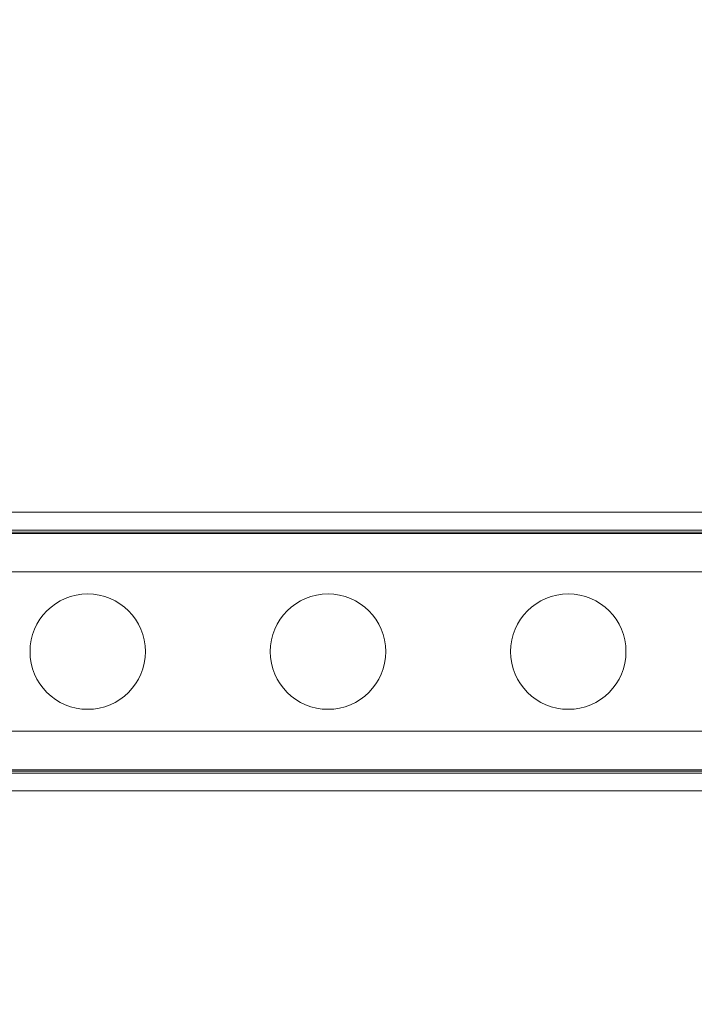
# Model space of a CAD drawing. Header units: inches. Extents: x 0.54 to 10.46, y 0.74 to 7.76.
# Tile 5 of 78: x 2.37 to 2.95, y 3.3 to 4.16. Entities that reach past the tile are written whole.
import ezdxf

# ---------------------------------------------------------------- set-up
doc = ezdxf.new("R2010")
doc.units = ezdxf.units.IN
doc.header["$MEASUREMENT"] = 0
doc.layers.add('BG', color=7, linetype='Continuous')
doc.layers.add('MCG-INT-4FT', color=7, linetype='Continuous')

# ---------------------------------------------------------------- blocks, each defined once
blk = doc.blocks.new('block 3')
at = {"layer": 'BG', "true_color": 0xffffff}
h = blk.add_hatch(color=7, dxfattribs=at)
h.dxf.hatch_style = 2
edge = h.paths.add_edge_path()
edge.add_spline(control_points=[(10.29599, 0.90612), (10.29599, 0.90612), (0.87112, 0.90612), (0.87112, 0.90612), (0.87016, 0.90612), (0.86938, 0.90689), (0.86938, 0.90785), (0.86938, 0.90785), (0.86938, 7.59215), (0.86938, 7.59215), (0.86938, 7.59311), (0.87016, 7.59389), (0.87112, 7.59389), (0.87112, 7.59389), (10.29599, 7.59389), (10.29599, 7.59389), (10.29696, 7.59389), (10.29773, 7.59311), (10.29773, 7.59215), (10.29773, 7.59215), (10.29773, 0.90785), (10.29773, 0.90785), (10.29773, 0.90689), (10.29696, 0.90612), (10.29599, 0.90612)], knot_values=[0, 0, 0, 0, 1, 1, 1, 2, 2, 2, 3, 3, 3, 4, 4, 4, 5, 5, 5, 6, 6, 6, 7, 7, 7, 8, 8, 8, 8], degree=3, periodic=1)
h.paths.add_polyline_path([(0.87286, 0.90959), (10.29426, 0.90959), (10.29426, 7.59042), (0.87286, 7.59042)])
at = {"layer": 'BG', "lineweight": 0}
blk.add_open_spline([(10.29599, 0.90612), (10.29599, 0.90612), (0.87112, 0.90612), (0.87112, 0.90612), (0.87016, 0.90612), (0.86938, 0.90689), (0.86938, 0.90785), (0.86938, 0.90785), (0.86938, 7.59215), (0.86938, 7.59215), (0.86938, 7.59311), (0.87016, 7.59389), (0.87112, 7.59389), (0.87112, 7.59389), (10.29599, 7.59389), (10.29599, 7.59389), (10.29696, 7.59389), (10.29773, 7.59311), (10.29773, 7.59215), (10.29773, 7.59215), (10.29773, 0.90785), (10.29773, 0.90785), (10.29773, 0.90689), (10.29696, 0.90612), (10.29599, 0.90612)], degree=3, knots=[0, 0, 0, 0, 1, 1, 1, 2, 2, 2, 3, 3, 3, 4, 4, 4, 5, 5, 5, 6, 6, 6, 7, 7, 7, 8, 8, 8, 8], dxfattribs=at)
blk = doc.blocks.new('block 2')
at = {"layer": 'BG'}
blk.add_blockref('block 3', (0, 0), dxfattribs=at)
blk = doc.blocks.new('block 69')
at = {"layer": 'BG', "true_color": 0xffffff}
h = blk.add_hatch(color=7, dxfattribs=at)
h.dxf.hatch_style = 2
edge = h.paths.add_edge_path()
edge.add_spline(control_points=[(10.46309, 0.739), (10.46309, 0.739), (0.53691, 0.739), (0.53691, 0.739), (0.53595, 0.739), (0.53517, 0.73978), (0.53517, 0.74074), (0.53517, 0.74074), (0.53517, 7.75926), (0.53517, 7.75926), (0.53517, 7.76022), (0.53595, 7.761), (0.53691, 7.761), (0.53691, 7.761), (10.46309, 7.761), (10.46309, 7.761), (10.46406, 7.761), (10.46483, 7.76022), (10.46483, 7.75926), (10.46483, 7.75926), (10.46483, 0.74074), (10.46483, 0.74074), (10.46483, 0.73978), (10.46406, 0.739), (10.46309, 0.739)], knot_values=[0, 0, 0, 0, 1, 1, 1, 2, 2, 2, 3, 3, 3, 4, 4, 4, 5, 5, 5, 6, 6, 6, 7, 7, 7, 8, 8, 8, 8], degree=3, periodic=1)
h.paths.add_polyline_path([(0.53864, 0.74248), (10.46136, 0.74248), (10.46136, 7.75752), (0.53864, 7.75752)])
at = {"layer": 'BG', "lineweight": 0}
blk.add_open_spline([(10.46309, 0.739), (10.46309, 0.739), (0.53691, 0.739), (0.53691, 0.739), (0.53595, 0.739), (0.53517, 0.73978), (0.53517, 0.74074), (0.53517, 0.74074), (0.53517, 7.75926), (0.53517, 7.75926), (0.53517, 7.76022), (0.53595, 7.761), (0.53691, 7.761), (0.53691, 7.761), (10.46309, 7.761), (10.46309, 7.761), (10.46406, 7.761), (10.46483, 7.76022), (10.46483, 7.75926), (10.46483, 7.75926), (10.46483, 0.74074), (10.46483, 0.74074), (10.46483, 0.73978), (10.46406, 0.739), (10.46309, 0.739)], degree=3, knots=[0, 0, 0, 0, 1, 1, 1, 2, 2, 2, 3, 3, 3, 4, 4, 4, 5, 5, 5, 6, 6, 6, 7, 7, 7, 8, 8, 8, 8], dxfattribs=at)
blk = doc.blocks.new('block 68')
at = {"layer": 'BG'}
blk.add_blockref('block 69', (0, 0), dxfattribs=at)
blk = doc.blocks.new('block 1390')
at = {"layer": 'MCG-INT-4FT', "color": 7, "lineweight": 5, "true_color": 0xffffff}
blk.add_lwpolyline([(1.02982, 3.71369), (8.87607, 3.71369)], dxfattribs=at)
blk = doc.blocks.new('block 1392')
at = {"layer": 'MCG-INT-4FT', "color": 7, "lineweight": 5, "true_color": 0xffffff}
blk.add_lwpolyline([(1.02982, 3.5063), (8.87607, 3.5063)], dxfattribs=at)
blk = doc.blocks.new('block 1601')
at = {"layer": 'MCG-INT-4FT', "color": 7, "lineweight": 5, "true_color": 0xffffff}
blk.add_lwpolyline([(8.87607, 3.71369), (1.02982, 3.71369)], dxfattribs=at)
blk = doc.blocks.new('block 1602')
at = {"layer": 'MCG-INT-4FT', "color": 7, "lineweight": 5, "true_color": 0xffffff}
blk.add_lwpolyline([(1.02982, 3.5063), (8.87607, 3.5063)], dxfattribs=at)
blk = doc.blocks.new('block 1604')
at = {"layer": 'MCG-INT-4FT', "color": 7, "lineweight": 5, "true_color": 0xffffff}
blk.add_lwpolyline([(1.02982, 3.73097), (8.87607, 3.73097)], dxfattribs=at)
blk = doc.blocks.new('block 1607')
at = {"layer": 'MCG-INT-4FT', "color": 7, "lineweight": 5, "true_color": 0xffffff}
blk.add_lwpolyline([(8.87607, 3.48901), (1.02982, 3.48901)], dxfattribs=at)
blk = doc.blocks.new('block 1608')
at = {"layer": 'MCG-INT-4FT', "color": 8, "lineweight": 5, "true_color": 0x808080}
blk.add_lwpolyline([(1.02982, 3.50739), (8.87607, 3.50739)], dxfattribs=at)
blk = doc.blocks.new('block 1610')
at = {"layer": 'MCG-INT-4FT', "color": 8, "lineweight": 5, "true_color": 0x808080}
blk.add_lwpolyline([(1.02982, 3.7126), (8.87607, 3.7126)], dxfattribs=at)
blk = doc.blocks.new('block 1612')
at = {"layer": 'MCG-INT-4FT', "color": 8, "lineweight": 5, "true_color": 0x808080}
blk.add_lwpolyline([(1.02982, 3.71555), (8.87607, 3.71555)], dxfattribs=at)
blk = doc.blocks.new('block 1615')
at = {"layer": 'MCG-INT-4FT', "color": 8, "lineweight": 5, "true_color": 0x808080}
blk.add_lwpolyline([(8.87607, 3.50444), (1.02982, 3.50444)], dxfattribs=at)
blk = doc.blocks.new('block 2538')
at = {"layer": 'MCG-INT-4FT', "color": 7, "lineweight": 5, "true_color": 0xffffff}
blk.add_lwpolyline([(1.02982, 3.67913), (8.87607, 3.67913)], dxfattribs=at)
blk = doc.blocks.new('block 2541')
at = {"layer": 'MCG-INT-4FT', "color": 7, "lineweight": 5, "true_color": 0xffffff}
blk.add_lwpolyline([(8.87607, 3.54087), (1.02982, 3.54087)], dxfattribs=at)
blk = doc.blocks.new('block 2544')
at = {"layer": 'MCG-INT-4FT', "color": 7, "lineweight": 5, "true_color": 0xffffff}
blk.add_open_spline([(2.37545, 3.61), (2.37545, 3.63768), (2.39789, 3.66012), (2.42557, 3.66012), (2.45325, 3.66012), (2.47569, 3.63768), (2.47569, 3.61), (2.47569, 3.58232), (2.45325, 3.55988), (2.42557, 3.55988), (2.39789, 3.55988), (2.37545, 3.58232), (2.37545, 3.61), (2.37545, 3.61), (2.37545, 3.61), (2.37545, 3.61)], degree=3, knots=[0, 0, 0, 0, 1, 1, 1, 2, 2, 2, 3, 3, 3, 4, 4, 4, 5, 5, 5, 5], dxfattribs=at)
blk = doc.blocks.new('block 2545')
at = {"layer": 'MCG-INT-4FT', "color": 7, "lineweight": 5, "true_color": 0xffffff}
blk.add_open_spline([(2.58423, 3.61), (2.58423, 3.63768), (2.60667, 3.66012), (2.63435, 3.66012), (2.66203, 3.66012), (2.68447, 3.63768), (2.68447, 3.61), (2.68447, 3.58232), (2.66203, 3.55988), (2.63435, 3.55988), (2.60667, 3.55988), (2.58423, 3.58232), (2.58423, 3.61), (2.58423, 3.61), (2.58423, 3.61), (2.58423, 3.61)], degree=3, knots=[0, 0, 0, 0, 1, 1, 1, 2, 2, 2, 3, 3, 3, 4, 4, 4, 5, 5, 5, 5], dxfattribs=at)
blk = doc.blocks.new('block 2556')
at = {"layer": 'MCG-INT-4FT', "color": 7, "lineweight": 5, "true_color": 0xffffff}
blk.add_open_spline([(2.793, 3.61), (2.793, 3.63768), (2.81544, 3.66012), (2.84312, 3.66012), (2.87081, 3.66012), (2.89324, 3.63768), (2.89324, 3.61), (2.89324, 3.58232), (2.87081, 3.55988), (2.84312, 3.55988), (2.81544, 3.55988), (2.793, 3.58232), (2.793, 3.61), (2.793, 3.61), (2.793, 3.61), (2.793, 3.61)], degree=3, knots=[0, 0, 0, 0, 1, 1, 1, 2, 2, 2, 3, 3, 3, 4, 4, 4, 5, 5, 5, 5], dxfattribs=at)
blk = doc.blocks.new('block 2557')
at = {"layer": 'MCG-INT-4FT', "color": 7, "lineweight": 5, "true_color": 0xffffff}
blk.add_open_spline([(2.58423, 3.61), (2.58423, 3.63768), (2.60667, 3.66012), (2.63435, 3.66012), (2.66203, 3.66012), (2.68447, 3.63768), (2.68447, 3.61), (2.68447, 3.58232), (2.66203, 3.55988), (2.63435, 3.55988), (2.60667, 3.55988), (2.58423, 3.58232), (2.58423, 3.61), (2.58423, 3.61), (2.58423, 3.61), (2.58423, 3.61)], degree=3, knots=[0, 0, 0, 0, 1, 1, 1, 2, 2, 2, 3, 3, 3, 4, 4, 4, 5, 5, 5, 5], dxfattribs=at)

msp = doc.modelspace()

# ---------------------------------------------------------------- block references
at = {"layer": 'BG'}
for name in ['block 68', 'block 2']:
    msp.add_blockref(name, (0, 0), dxfattribs=at)
at = {"layer": 'MCG-INT-4FT'}
for name in ['block 1604', 'block 1612', 'block 1390', 'block 1601', 'block 1610', 'block 2538', 'block 2544', 'block 2545', 'block 2557', 'block 2556', 'block 2541', 'block 1608', 'block 1392', 'block 1602', 'block 1615', 'block 1607']:
    msp.add_blockref(name, (0, 0), dxfattribs=at)

doc.saveas('drawing.dxf')
